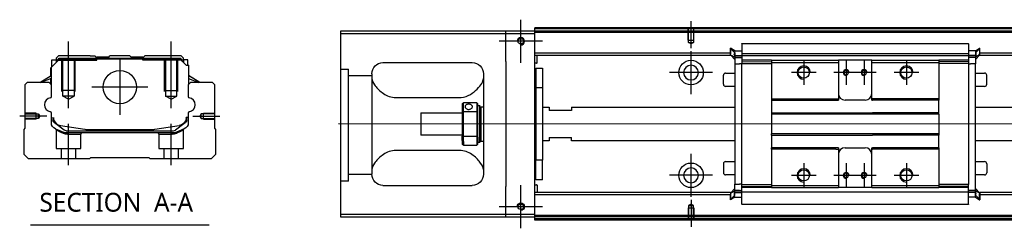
# Model space of a CAD drawing. Header units: millimetres. Extents: x -1108 to 3135, y -1596 to 860.
# Tile 34 of 40: x 647 to 1088, y -451 to -358. Entities that reach past the tile are written whole.
import ezdxf
from ezdxf.lldxf.tags import DXFTag

# ---------------------------------------------------------------- set-up
doc = ezdxf.new("R2010")
doc.units = ezdxf.units.MM
doc.layers.get('0').update_dxf_attribs({"linetype": 'CONTINUOUS'})
doc.styles.add('CHN', font='Microsoft JhengHei.ttf')
tags = doc.linetypes.add('DASHED', pattern=[25.72, 12.86, -12.86]).pattern_tags.tags
tags[6:7] = [DXFTag(74, 4), DXFTag(75, 0), DXFTag(340, '0'), DXFTag(46, 0.0), DXFTag(50, 0.0), DXFTag(44, 0.0), DXFTag(45, 0.0)]
tags[4:5] = [DXFTag(74, 4), DXFTag(75, 0), DXFTag(340, '0'), DXFTag(46, 0.0), DXFTag(50, 0.0), DXFTag(44, 0.0), DXFTag(45, 0.0)]

msp = doc.modelspace()

# ---------------------------------------------------------------- linework, layer by layer
at = {"ltscale": 0.2}
for p, q in [((871.69, -377.39), (871.69, -358.09)), ((947.94, -370.89), (947.94, -358.74)), ((669.05, -397.64), (669.05, -367.81)), ((715.05, -397.64), (715.05, -367.81)), ((881.34, -367.74), (862.04, -367.74)), ((947.94, -391.39), (947.94, -372.09)), ((692.05, -375.75), (692.05, -400.7)), ((998.44, -376.24), (998.44, -387.24)), ((1017.44, -376.24), (1017.44, -387.24)), ((1025.44, -376.24), (1025.44, -387.24)), ((1044.44, -376.24), (1044.44, -387.24)), ((957.59, -381.74), (938.29, -381.74)), ((1003.94, -381.74), (992.94, -381.74)), ((1022.94, -381.74), (1011.94, -381.74)), ((1030.94, -381.74), (1019.94, -381.74)), ((1049.94, -381.74), (1038.94, -381.74)), ((704.52, -388.23), (679.57, -388.23)), ((659.33, -401.23), (647.18, -401.23)), ((724.77, -401.23), (736.91, -401.23)), ((669.1, -423.23), (669.1, -404.73)), ((715, -423.23), (715, -404.73)), ((947.94, -437.34), (947.94, -418.04)), ((998.44, -422.24), (998.44, -433.24)), ((1017.44, -422.24), (1017.44, -433.24)), ((1025.44, -422.24), (1025.44, -433.24)), ((1044.44, -422.24), (1044.44, -433.24)), ((957.59, -427.69), (938.29, -427.69)), ((1003.94, -427.74), (992.94, -427.74)), ((1022.94, -427.74), (1011.94, -427.74)), ((1030.94, -427.74), (1019.94, -427.74)), ((1049.94, -427.74), (1038.94, -427.74)), ((871.69, -451.39), (871.69, -432.09)), ((947.94, -438.6), (947.94, -450.74)), ((881.34, -441.74), (862.04, -441.74))]:
    msp.add_line(p, q, dxfattribs=at)
at = {"linetype": 'Continuous'}
for p, q in [((864.94, -363.24), (790.94, -363.24)), ((790.94, -363.24), (790.94, -445.24)), ((790.94, -364.24), (864.94, -364.24)), ((864.94, -364.24), (864.94, -363.24)), ((877.94, -363.24), (864.94, -363.24)), ((864.94, -364.24), (877.94, -364.24)), ((864.94, -376.74), (864.94, -364.24)), ((877.94, -362.24), (877.94, -361.74)), ((1148.82, -362.24), (877.94, -362.24)), ((877.94, -363.24), (877.94, -362.24)), ((877.94, -364.24), (877.94, -363.24)), ((1148.58, -363.24), (877.94, -363.24)), ((877.94, -445.24), (877.94, -364.24)), ((970.69, -368.78), (1072.19, -368.78)), ((970.69, -368.83), (970.69, -374.14)), ((1072.19, -368.83), (1072.19, -374.14)), ((664.57, -374.23), (663.57, -375.23)), ((678.75, -374.23), (664.57, -374.23)), ((678.75, -374.23), (680.85, -374.23)), ((680.85, -374.23), (681.4, -374.78)), ((681.4, -374.78), (681.75, -374.78)), ((687.05, -374.78), (681.75, -374.78)), ((681.75, -375.28), (681.75, -374.78)), ((687.05, -374.78), (687.6, -374.23)), ((696.5, -374.23), (687.6, -374.23)), ((697.05, -374.78), (696.5, -374.23)), ((702.35, -374.78), (697.05, -374.78)), ((702.35, -374.78), (702.7, -374.78)), ((702.35, -375.28), (702.35, -374.78)), ((702.7, -374.78), (703.25, -374.23)), ((702.7, -374.78), (703.25, -374.23)), ((705.35, -374.23), (703.25, -374.23)), ((703.25, -374.23), (703.25, -374.23)), ((719.53, -374.23), (705.35, -374.23)), ((720.53, -375.23), (719.53, -374.23)), ((965.59, -373.06), (877.94, -373.06)), ((965.59, -374.06), (877.94, -374.06)), ((878.94, -377.39), (878.94, -374.06)), ((965.69, -370.87), (965.59, -370.87)), ((965.59, -373.41), (965.59, -370.87)), ((965.59, -370.97), (967.49, -372.95)), ((965.59, -373.76), (965.59, -373.41)), ((965.59, -373.76), (965.69, -373.76)), ((965.59, -373.86), (965.59, -373.76)), ((967.49, -375.84), (965.59, -373.86)), ((967.49, -372.02), (965.69, -370.87)), ((965.69, -370.87), (965.69, -373.41)), ((965.69, -373.76), (965.69, -373.41)), ((965.69, -373.76), (967.49, -374.91)), ((967.37, -374.06), (970.68, -374.06)), ((967.49, -372.02), (970.69, -372.02)), ((967.49, -374.01), (967.49, -375.06)), ((967.49, -374.91), (970.69, -374.91)), ((970.69, -373.21), (1072.19, -373.21)), ((970.69, -374.26), (970.69, -374.14)), ((970.69, -374.26), (970.69, -376.26)), ((1072.19, -374.26), (970.69, -374.26)), ((1075.39, -372.02), (1072.19, -372.02)), ((1072.2, -373.06), (1072.19, -373.06)), ((1072.19, -374.26), (1072.19, -374.14)), ((1072.19, -374.26), (1072.19, -374.14)), ((1072.19, -374.26), (1072.19, -376.26)), ((1075.39, -374.91), (1072.19, -374.91)), ((1075.51, -374.06), (1072.2, -374.06)), ((1075.39, -372.02), (1077.19, -370.87)), ((1077.29, -370.97), (1075.39, -372.95)), ((1077.19, -373.76), (1075.39, -374.91)), ((1075.39, -375.84), (1077.29, -373.86)), ((1075.39, -374.01), (1075.39, -375.06)), ((1077.19, -370.87), (1077.29, -370.87)), ((1077.19, -370.87), (1077.19, -373.41)), ((1077.19, -373.76), (1077.19, -373.41)), ((1077.29, -373.76), (1077.19, -373.76)), ((1077.29, -373.41), (1077.29, -370.87)), ((1196.21, -373.06), (1077.29, -373.06)), ((1077.29, -373.76), (1077.29, -373.41)), ((1077.29, -373.86), (1077.29, -373.76)), ((1195.97, -374.06), (1077.29, -374.06)), ((661.17, -379.68), (665.07, -375.78)), ((661.57, -376.08), (663.57, -376.08)), ((661.57, -379.28), (661.57, -376.08)), ((663.57, -375.23), (663.57, -376.08)), ((663.57, -376.08), (663.57, -377.28)), ((664.07, -376.23), (663.57, -376.23)), ((664.07, -376.14), (664.93, -375.28)), ((664.07, -376.78), (664.07, -376.14)), ((664.3, -376.24), (664.07, -376.14)), ((664.3, -376.24), (665.03, -375.51)), ((664.3, -376.54), (664.3, -376.24)), ((664.93, -375.28), (719.17, -375.28)), ((665.03, -375.51), (664.93, -375.28)), ((665.03, -375.51), (719.07, -375.51)), ((719.03, -375.78), (665.07, -375.78)), ((721.73, -378.48), (719.03, -375.78)), ((719.07, -375.51), (719.17, -375.28)), ((719.8, -376.24), (719.07, -375.51)), ((720.03, -376.14), (719.17, -375.28)), ((719.8, -376.24), (720.03, -376.14)), ((719.8, -376.54), (719.8, -376.24)), ((720.03, -376.78), (720.03, -376.14)), ((720.53, -376.23), (720.03, -376.23)), ((720.53, -376.08), (720.53, -375.23)), ((722.53, -376.08), (720.53, -376.08)), ((720.53, -376.08), (720.53, -377.28)), ((721.73, -378.48), (722.88, -378.48)), ((722.53, -378.48), (722.53, -376.08)), ((722.53, -376.08), (722.53, -376.08)), ((722.88, -378.48), (722.88, -385.73)), ((722.88, -378.48), (722.93, -378.48)), ((722.93, -383.12), (722.93, -378.48)), ((722.93, -378.48), (723.03, -378.48)), ((723.03, -383.19), (723.03, -378.48)), ((809.94, -377.24), (849.94, -377.24)), ((864.94, -376.74), (864.94, -432.74)), ((878.74, -377.59), (877.94, -377.59)), ((967.49, -375.06), (967.49, -377.76)), ((967.49, -377.76), (969.69, -377.76)), ((967.49, -377.76), (967.49, -431.72)), ((970.69, -377.76), (969.69, -377.76)), ((983.94, -376.26), (970.69, -376.26)), ((970.69, -376.26), (970.69, -376.99)), ((970.69, -376.99), (983.94, -376.76)), ((970.69, -376.99), (970.69, -377.72)), ((970.69, -377.72), (983.94, -377.63)), ((970.69, -431.76), (970.69, -377.72)), ((983.94, -376.26), (983.94, -377.26)), ((983.94, -377.26), (983.94, -393.54)), ((1013.69, -376.26), (1013.94, -376.26)), ((1013.69, -377.26), (1013.94, -377.26)), ((1013.94, -376.26), (1013.94, -377.26)), ((1028.94, -376.26), (1013.94, -376.26)), ((1013.94, -377.26), (1013.94, -393.54)), ((1028.94, -376.26), (1058.94, -376.26)), ((1028.94, -377.26), (1028.94, -376.26)), ((1028.94, -377.26), (1058.94, -377.26)), ((1028.94, -393.54), (1028.94, -377.26)), ((1058.94, -376.26), (1058.94, -377.26)), ((1072.19, -376.26), (1058.94, -376.26)), ((1072.19, -376.99), (1058.94, -376.76)), ((1058.94, -377.26), (1058.94, -393.54)), ((1072.19, -377.72), (1058.94, -377.63)), ((1072.19, -376.26), (1072.19, -376.99)), ((1072.19, -376.99), (1072.19, -377.72)), ((1072.19, -377.72), (1072.19, -431.76)), ((1072.19, -377.76), (1073.19, -377.76)), ((1075.39, -377.76), (1073.19, -377.76)), ((1075.39, -375.06), (1075.39, -377.76)), ((1075.39, -434.57), (1075.39, -377.76)), ((656.16, -386.23), (661.22, -383.09)), ((661.07, -383.19), (661.07, -379.78)), ((661.17, -383.12), (661.17, -379.68)), ((661.22, -379.63), (661.22, -385.73)), ((727.94, -386.23), (722.88, -383.09)), ((727.94, -386.23), (723.03, -383.18)), ((804.94, -382.24), (804.94, -427.24)), ((854.94, -382.24), (854.94, -427.24)), ((878.44, -379.74), (881.44, -379.74)), ((878.44, -379.74), (878.44, -388.49)), ((881.44, -379.74), (881.44, -388.49)), ((962.44, -386.97), (962.44, -382.97)), ((962.44, -382.97), (962.44, -382.97)), ((963.44, -381.97), (967.49, -381.97)), ((1075.39, -381.97), (1079.44, -381.97)), ((1080.44, -386.97), (1080.44, -382.97)), ((650.55, -386.23), (649.55, -387.23)), ((649.55, -387.23), (649.55, -406.68)), ((660.37, -386.23), (650.55, -386.23)), ((661.22, -384.43), (656.71, -386.23)), ((661.37, -387.23), (660.37, -386.23)), ((661.07, -386.93), (661.07, -384.49)), ((661.17, -387.03), (661.17, -384.45)), ((661.37, -392.54), (661.37, -387.23)), ((723.73, -386.23), (722.73, -387.23)), ((722.73, -387.23), (722.73, -392.54)), ((722.88, -384.43), (727.39, -386.23)), ((722.93, -387.03), (722.93, -384.45)), ((723.03, -386.92), (723.03, -384.49)), ((733.55, -386.23), (723.73, -386.23)), ((734.55, -387.23), (733.55, -386.23)), ((734.55, -406.68), (734.55, -387.23)), ((967.49, -387.97), (963.44, -387.97)), ((1079.44, -387.97), (1075.39, -387.97)), ((877.94, -390.34), (878.44, -390.34)), ((881.44, -388.49), (878.44, -388.49)), ((878.44, -388.49), (878.44, -420.99)), ((881.44, -388.49), (881.44, -420.99)), ((814.94, -392.84), (844.94, -392.84)), ((845.44, -395.74), (845.44, -399.33)), ((851.94, -395.24), (845.94, -395.24)), ((845.94, -399.2), (845.94, -395.24)), ((851.94, -395.24), (851.94, -399.2)), ((852.44, -399.33), (852.44, -395.74)), ((852.44, -396.49), (853.14, -396.49)), ((853.14, -396.49), (853.44, -396.79)), ((853.14, -396.49), (853.14, -410.58)), ((853.44, -410.36), (853.44, -396.79)), ((878.44, -393.34), (877.94, -393.34)), ((983.94, -393.54), (1012.83, -393.54)), ((983.94, -393.54), (983.94, -394.09)), ((983.94, -394.09), (1013.94, -394.09)), ((983.94, -394.09), (983.94, -399.74)), ((1013.94, -393.54), (1013.94, -394.09)), ((1025.94, -394.09), (1016.94, -394.09)), ((1028.94, -394.09), (1028.94, -393.54)), ((1028.94, -394.09), (1029.19, -394.09)), ((1045.19, -394.09), (1029.19, -394.09)), ((1058.94, -394.09), (1045.19, -394.09)), ((1058.94, -393.54), (1058.94, -394.09)), ((1058.94, -399.74), (1058.94, -394.09)), ((661.37, -404.16), (661.37, -399.77)), ((722.73, -399.77), (722.73, -404.16)), ((826.94, -399.74), (845.44, -399.74)), ((826.94, -399.74), (826.94, -409.74)), ((845.44, -399.33), (845.44, -410.15)), ((845.94, -410.29), (845.94, -399.2)), ((845.94, -399.2), (851.94, -399.2)), ((851.94, -399.2), (851.94, -410.29)), ((852.44, -410.15), (852.44, -399.33)), ((853.44, -397.59), (853.94, -397.09)), ((853.94, -397.09), (854.94, -397.09)), ((853.94, -412.39), (853.94, -397.09)), ((881.44, -397.24), (884.44, -397.24)), ((884.44, -397.24), (884.44, -398.74)), ((894.44, -398.74), (884.44, -398.74)), ((894.44, -397.24), (967.49, -397.24)), ((894.44, -397.24), (894.44, -398.74)), ((983.94, -399.74), (1029.19, -399.74)), ((983.94, -399.74), (983.94, -400.29)), ((1058.94, -400.29), (983.94, -400.29)), ((983.94, -400.29), (983.94, -409.19)), ((1045.19, -399.74), (1029.19, -399.74)), ((1058.94, -399.74), (1045.19, -399.74)), ((1058.94, -400.29), (1058.94, -399.74)), ((1058.94, -400.29), (1058.94, -409.19)), ((1075.39, -397.24), (1190.39, -397.24)), ((662.07, -401.88), (662.07, -402.96)), ((662.37, -401.88), (662.37, -402.92)), ((662.76, -404.23), (662.69, -404.17)), ((667.17, -407.44), (662.76, -404.23)), ((665.44, -405.36), (676.35, -407.09)), ((707.75, -407.09), (718.66, -405.36)), ((721.34, -404.23), (716.92, -407.44)), ((721.41, -404.17), (721.34, -404.23)), ((722.73, -401.88), (721.73, -401.88)), ((721.73, -401.88), (721.73, -402.92)), ((722.03, -402.96), (722.03, -401.88)), ((649.55, -406.68), (649.05, -407.18)), ((649.05, -407.18), (649.05, -418.23)), ((668.06, -407.73), (716.04, -407.73)), ((715.54, -408.73), (668.56, -408.73)), ((678, -407.23), (706.1, -407.23)), ((720.87, -406.93), (717.45, -408.35)), ((735.05, -407.18), (734.55, -406.68)), ((735.05, -418.23), (735.05, -407.18)), ((845.44, -409.74), (826.94, -409.74)), ((845.44, -412.17), (845.44, -410.15)), ((852.44, -413.74), (852.44, -410.15)), ((1058.94, -409.19), (983.94, -409.19)), ((983.94, -409.74), (983.94, -409.19)), ((983.94, -409.74), (1029.19, -409.74)), ((983.94, -409.74), (983.94, -415.39)), ((1045.19, -409.74), (1029.19, -409.74)), ((1058.94, -409.74), (1045.19, -409.74)), ((1058.94, -409.19), (1058.94, -409.74)), ((1058.94, -415.39), (1058.94, -409.74)), ((845.44, -412.17), (845.44, -413.74)), ((851.94, -410.29), (845.94, -410.29)), ((845.94, -412.52), (845.94, -410.29)), ((845.94, -412.52), (845.94, -414.24)), ((845.94, -414.24), (851.94, -414.24)), ((851.94, -410.29), (851.94, -412.52)), ((851.94, -412.52), (851.94, -414.24)), ((853.14, -412.99), (852.44, -412.99)), ((853.14, -412.99), (853.14, -410.58)), ((853.44, -412.69), (853.14, -412.99)), ((853.44, -410.36), (853.44, -412.69)), ((853.44, -411.89), (853.94, -412.39)), ((853.94, -412.39), (854.94, -412.39)), ((884.44, -412.24), (881.44, -412.24)), ((884.44, -410.74), (894.44, -410.74)), ((884.44, -410.74), (884.44, -412.24)), ((894.44, -412.24), (894.44, -410.74)), ((967.49, -412.24), (894.44, -412.24)), ((1186.77, -412.24), (1075.39, -412.24)), ((649.05, -418.23), (651.05, -420.23)), ((733.05, -420.23), (735.05, -418.23)), ((844.94, -416.65), (814.94, -416.65)), ((877.94, -416.15), (878.44, -416.15)), ((1013.94, -415.39), (983.94, -415.39)), ((983.94, -415.94), (983.94, -415.39)), ((1012.83, -415.94), (983.94, -415.94)), ((983.94, -415.94), (983.94, -432.22)), ((1013.94, -415.39), (1013.94, -415.94)), ((1013.94, -415.94), (1013.94, -432.22)), ((1016.94, -415.39), (1025.94, -415.39)), ((1028.94, -415.94), (1028.94, -415.39)), ((1028.94, -432.22), (1028.94, -415.94)), ((1045.19, -415.39), (1029.19, -415.39)), ((1058.94, -415.39), (1045.19, -415.39)), ((1058.94, -415.39), (1058.94, -415.94)), ((1058.94, -415.94), (1058.94, -432.22)), ((651.05, -420.23), (678.55, -420.23)), ((678.55, -420.23), (679.05, -419.73)), ((679.05, -419.73), (705.05, -419.73)), ((705.05, -419.73), (705.55, -420.23)), ((705.55, -420.23), (733.05, -420.23)), ((878.44, -419.15), (877.94, -419.15)), ((881.44, -420.99), (878.44, -420.99)), ((878.44, -429.74), (878.44, -420.99)), ((881.44, -429.74), (881.44, -420.99)), ((962.44, -422.52), (962.44, -426.52)), ((963.44, -421.52), (967.49, -421.52)), ((1075.39, -421.52), (1079.44, -421.52)), ((1080.44, -422.52), (1080.44, -426.52)), ((967.49, -427.52), (963.44, -427.52)), ((1079.44, -427.52), (1075.39, -427.52)), ((1080.44, -426.52), (1080.44, -426.52)), ((809.94, -432.24), (849.94, -432.24)), ((877.94, -431.9), (878.74, -431.9)), ((881.44, -429.74), (878.44, -429.74)), ((878.94, -432.1), (878.94, -435.42)), ((967.49, -434.42), (967.49, -431.72)), ((967.49, -431.72), (969.69, -431.72)), ((970.69, -431.72), (969.69, -431.72)), ((970.69, -432.49), (970.69, -431.76)), ((970.69, -431.76), (983.94, -431.86)), ((983.94, -432.22), (983.94, -433.22)), ((1013.69, -432.22), (1013.94, -432.22)), ((1013.94, -432.22), (1013.94, -433.22)), ((1028.94, -432.22), (1058.94, -432.22)), ((1028.94, -433.22), (1028.94, -432.22)), ((1072.19, -431.76), (1058.94, -431.86)), ((1058.94, -432.22), (1058.94, -433.22)), ((1072.19, -433.22), (1072.19, -431.72)), ((864.94, -445.24), (864.94, -432.74)), ((965.59, -435.42), (877.94, -435.42)), ((965.59, -436.42), (877.94, -436.42)), ((967.49, -433.64), (965.59, -435.62)), ((965.59, -435.62), (965.59, -435.72)), ((965.59, -435.72), (965.59, -436.08)), ((965.59, -435.72), (965.69, -435.72)), ((965.59, -436.08), (965.59, -438.62)), ((965.59, -438.52), (967.49, -436.54)), ((965.69, -435.72), (967.49, -434.57)), ((965.69, -435.72), (965.69, -436.08)), ((965.69, -438.62), (965.69, -436.08)), ((967.37, -435.42), (970.68, -435.42)), ((967.49, -435.48), (967.49, -434.42)), ((967.49, -434.57), (970.69, -434.57)), ((970.69, -432.49), (983.94, -432.72)), ((970.69, -433.22), (970.69, -432.49)), ((970.69, -435.22), (970.69, -433.22)), ((983.9, -433.22), (970.69, -433.22)), ((1072.19, -435.22), (970.69, -435.22)), ((970.69, -440.65), (970.69, -435.22)), ((970.69, -435.22), (970.69, -435.35)), ((1013.69, -433.22), (1013.94, -433.22)), ((1028.94, -433.22), (1013.94, -433.22)), ((1028.94, -433.22), (1058.94, -433.22)), ((1072.19, -432.49), (1058.94, -432.72)), ((1072.19, -433.22), (1058.94, -433.22)), ((1072.19, -435.22), (1072.19, -433.22)), ((1075.39, -434.57), (1072.19, -434.57)), ((1072.19, -435.22), (1072.19, -435.35)), ((1072.19, -435.22), (1072.19, -435.35)), ((1072.19, -440.65), (1072.19, -435.35)), ((1075.51, -435.42), (1072.2, -435.42)), ((1075.39, -433.64), (1077.29, -435.62)), ((1075.39, -435.48), (1075.39, -434.42)), ((1077.19, -435.72), (1075.39, -434.57)), ((1077.29, -438.52), (1075.39, -436.54)), ((1077.19, -435.72), (1077.19, -436.08)), ((1077.29, -435.72), (1077.19, -435.72)), ((1077.19, -438.62), (1077.19, -436.08)), ((1181.19, -435.42), (1077.29, -435.42)), ((1077.29, -435.62), (1077.29, -435.72)), ((1077.29, -435.72), (1077.29, -436.08)), ((1077.29, -436.08), (1077.29, -438.62)), ((1180.94, -436.42), (1077.29, -436.42)), ((965.69, -438.62), (965.59, -438.62)), ((967.49, -437.47), (965.69, -438.62)), ((967.49, -437.47), (970.69, -437.47)), ((1072.19, -440.7), (970.69, -440.7)), ((1075.39, -437.47), (1072.19, -437.47)), ((1075.39, -437.47), (1077.19, -438.62)), ((1077.19, -438.62), (1077.29, -438.62)), ((790.94, -445.24), (790.94, -446.24)), ((864.94, -445.24), (790.94, -445.24)), ((864.94, -446.24), (864.94, -445.24)), ((877.94, -445.24), (864.94, -445.24)), ((877.94, -446.24), (877.94, -445.24)), ((790.94, -446.24), (864.94, -446.24)), ((864.94, -446.24), (877.94, -446.24)), ((1128.58, -446.24), (877.94, -446.24)), ((877.94, -447.24), (877.94, -446.24)), ((1128.34, -447.24), (877.94, -447.24)), ((877.94, -447.74), (877.94, -447.24))]:
    msp.add_line(p, q, dxfattribs=at)
at = {"linetype": 'DASHED'}
for p, q in [((1417.94, -363.74), (877.94, -363.74)), ((970.69, -368.83), (970.69, -368.78)), ((1072.19, -368.83), (1072.19, -368.78)), ((681.4, -376.23), (681.4, -374.78)), ((702.7, -376.23), (702.7, -374.78)), ((664.07, -376.23), (681.75, -376.23)), ((681.75, -376.23), (681.75, -375.28)), ((702.35, -376.23), (702.35, -375.28)), ((720.03, -376.23), (702.35, -376.23)), ((720.53, -376.23), (720.53, -376.08)), ((722.53, -378.23), (722.53, -378.23)), ((969.69, -375.06), (967.49, -375.06)), ((970.69, -375.06), (970.19, -375.06)), ((970.69, -375.56), (970.69, -375.56)), ((1072.19, -375.56), (1072.19, -375.56)), ((723.09, -383.23), (723.09, -383.23)), ((983.91, -384.94), (983.94, -384.94)), ((663.55, -407.4), (663.55, -415.73)), ((668.6, -409.23), (674.55, -409.23)), ((674.55, -409.23), (675.05, -408.73)), ((674.55, -415.73), (674.55, -409.23)), ((709, -408.73), (709.5, -409.23)), ((709.5, -409.23), (709.5, -415.73)), ((709.5, -409.23), (715.49, -409.23)), ((720.5, -415.73), (720.5, -407.42)), ((663.55, -415.73), (669.05, -415.73)), ((665.75, -415.73), (665.75, -420.23)), ((669.05, -415.73), (674.55, -415.73)), ((672.35, -420.23), (672.35, -415.73)), ((709.5, -415.73), (720.5, -415.73)), ((711.7, -415.73), (711.7, -420.23)), ((718.3, -420.23), (718.3, -415.73)), ((794.44, -430.26), (790.94, -430.26)), ((969.69, -434.42), (967.49, -434.42)), ((970.69, -434.42), (970.19, -434.42)), ((970.69, -433.92), (970.69, -433.92)), ((1072.19, -433.92), (1072.19, -433.92)), ((1072.19, -434.42), (1072.69, -434.42)), ((970.69, -440.65), (970.69, -440.7)), ((1072.19, -440.65), (1072.19, -440.7)), ((1128.7, -445.74), (877.94, -445.74))]:
    msp.add_line(p, q, dxfattribs=at)
at = {"linetype": 'DASHED', "ltscale": 0.1}
for p, q in [((946.64, -367.24), (946.64, -362.24)), ((946.86, -368.24), (946.86, -362.24)), ((949.01, -362.24), (949.01, -368.24)), ((949.24, -367.24), (949.24, -362.24)), ((946.64, -367.24), (949.24, -367.24)), ((947.94, -368.88), (946.86, -368.24)), ((946.86, -368.24), (949.01, -368.24)), ((949.01, -368.24), (947.94, -368.88)), ((666.05, -390.23), (666.05, -376.23)), ((666.55, -392.23), (666.55, -376.23)), ((671.55, -376.23), (671.55, -392.23)), ((672.05, -390.23), (672.05, -376.23)), ((712.05, -390.23), (712.05, -376.23)), ((712.55, -376.23), (712.55, -392.23)), ((717.55, -392.23), (717.55, -376.23)), ((718.05, -390.23), (718.05, -376.23)), ((672.05, -389.78), (666.05, -389.78)), ((671.55, -392.23), (666.55, -392.23)), ((669.05, -393.67), (666.55, -392.23)), ((669.05, -393.67), (671.55, -392.23)), ((712.05, -389.78), (718.05, -389.78)), ((712.55, -392.23), (717.55, -392.23)), ((715.05, -393.67), (712.55, -392.23)), ((715.05, -393.67), (717.55, -392.23)), ((654.55, -399.93), (649.55, -399.93)), ((649.55, -400.15), (655.55, -400.15)), ((654.55, -402.53), (654.55, -399.93)), ((655.55, -400.15), (656.19, -401.23)), ((655.55, -402.3), (655.55, -400.15)), ((656.19, -401.23), (655.55, -402.3)), ((728.55, -400.15), (727.91, -401.23)), ((727.91, -401.23), (728.55, -402.3)), ((734.55, -400.15), (728.55, -400.15)), ((728.55, -402.3), (728.55, -400.15)), ((729.55, -402.53), (729.55, -399.93)), ((729.55, -399.93), (734.55, -399.93)), ((655.55, -402.3), (649.55, -402.3)), ((654.55, -402.53), (649.55, -402.53)), ((728.55, -402.3), (734.55, -402.3)), ((729.55, -402.53), (734.55, -402.53)), ((947.94, -440.6), (946.86, -441.25)), ((949.01, -441.25), (947.94, -440.6)), ((946.64, -442.24), (949.24, -442.24)), ((946.64, -442.24), (946.64, -447.24)), ((946.86, -441.25), (946.86, -447.24)), ((946.86, -441.25), (949.01, -441.25)), ((949.01, -447.24), (949.01, -441.25)), ((949.24, -442.24), (949.24, -447.24))]:
    msp.add_line(p, q, dxfattribs=at)
at = {"linetype": 'DASHED', "ltscale": 0.3}
for p, q in [((790.94, -380.26), (794.44, -380.26)), ((794.44, -430.26), (794.44, -380.26)), ((804.94, -383.26), (794.44, -383.26)), ((804.94, -427.26), (794.44, -427.26))]:
    msp.add_line(p, q, dxfattribs=at)
for p, q in [((1431.94, -404.79), (789.94, -404.74)), ((652.04, -449.86), (732.08, -449.86))]:
    msp.add_line(p, q)
for centre in [(871.69, -367.74), (871.69, -441.74)]:
    msp.add_circle(centre, 1.25)
at = {"linetype": 'Continuous'}
for centre, radius in [((947.94, -381.74), 5.5), ((998.44, -381.74), 2.5), ((1044.44, -381.74), 2.5), ((692.05, -388.23), 7.47), ((947.94, -427.69), 5.5), ((998.44, -427.74), 2.5), ((1044.44, -427.74), 2.5)]:
    msp.add_circle(centre, radius, dxfattribs=at)
at = {"linetype": 'Continuous', "extrusion": (0, 0, -1)}
for centre, radius in [((-947.94, -381.74), 3.3), ((-1017.44, -381.74), 1.05), ((-1025.44, -381.74), 1.05), ((-1017.44, -427.74), 1.05), ((-1025.44, -427.74), 1.05)]:
    msp.add_circle(centre, radius, dxfattribs=at)
at = {"linetype": 'Continuous', "extrusion": (-1e-16, 0, -1)}
msp.add_circle((-947.94, -427.69), 3.3, dxfattribs=at)
at = {"linetype": 'Continuous'}
for centre, radius, start, end in [((871.69, -367.74), 1.65, 270, 180), ((878.74, -377.39), 0.2, 270, 0), ((963.44, -382.97), 1, 90, 180), ((1079.44, -382.97), 1, 0, 90), ((963.44, -386.97), 1, 180, 270), ((1079.44, -386.97), 1, 270, 0), ((660.87, -392.54), 0.5, 285.1919, 0), ((723.23, -392.54), 0.5, 180, 254.8081), ((1016.94, -391.09), 3, 180, 270), ((1025.94, -391.09), 3, 270, 360), ((660.87, -399.77), 0.5, 0, 74.8081), ((723.23, -399.77), 0.5, 105.1919, 180), ((666.07, -401.41), 4, 202.3316, 260.9414), ((718.03, -401.41), 4, 337.6678, 353.1681), ((718.03, -401.41), 3.77, 349.0413, 352.7469), ((678, -396.73), 10.5, 260.9414, 270), ((706.1, -396.73), 10.5, 270, 279.0586), ((716.04, -406.23), 1.5, 270, 306.0274), ((1016.94, -418.39), 3, 90, 180), ((1025.94, -418.39), 3, 0, 90), ((963.44, -422.52), 1, 90, 180), ((1079.44, -422.52), 1, 0, 90), ((963.44, -426.52), 1, 180, 270), ((1079.44, -426.52), 1, 270, 0), ((878.74, -432.1), 0.2, 0, 90)]:
    msp.add_arc(centre, radius, start, end, dxfattribs=at)
at = {"linetype": 'Continuous', "extrusion": (-1e-16, 0, -1)}
for centre, radius, start, end in [((-809.94, -382.24), 5, 0, 90), ((-849.94, -382.24), 5, 90, 180), ((-809.94, -427.24), 5, 270, 0), ((-849.94, -427.24), 5, 180, 270), ((-871.69, -441.74), 1.65, 0, 270)]:
    msp.add_arc(centre, radius, start, end, dxfattribs=at)
for centre, radius, start, end in [((998.44, -381.74), 3, 0, 270), ((1044.44, -381.74), 3, 0, 270), ((1017.44, -381.74), 1.3, 0, 270), ((1025.44, -381.74), 1.3, 0, 270), ((661.49, -396.16), 3.17, 98.9371, 261.0629), ((722.61, -396.16), 3.17, 278.9371, 81.0629), ((998.44, -427.74), 3, 0, 270), ((1017.44, -427.74), 1.3, 0, 270), ((1025.44, -427.74), 1.3, 0, 270), ((1044.44, -427.74), 3, 0, 270)]:
    msp.add_arc(centre, radius, start, end)
at = {"linetype": 'Continuous', "extrusion": (0, 0, -1)}
for centre, radius, start, end in [((-664.37, -404.16), 3, 292.4327, 0), ((-663.57, -402.96), 1.5, 306.0274, 0), ((-666.07, -401.41), 4, 337.6678, 353.1681), ((-666.07, -401.41), 3.77, 349.0413, 352.7469), ((-718.03, -401.41), 4, 202.3316, 260.9414), ((-719.73, -404.16), 3, 180, 247.5673), ((-720.53, -402.96), 1.5, 180, 233.9726), ((-668.56, -403.73), 5, 270, 292.4327), ((-668.06, -406.23), 1.5, 270, 306.0274), ((-715.54, -403.73), 5, 247.5673, 270)]:
    msp.add_arc(centre, radius, start, end, dxfattribs=at)
at = {"linetype": 'Continuous'}
for points, degree in [([(1148.94, -361.74), (877.94, -361.74)], 1), ([(967.33, -373.71), (967.35, -373.53), (967.36, -373.36), (967.38, -373.19)], 3), ([(967.33, -373.85), (967.34, -373.92), (967.36, -374), (967.37, -374.07)], 3), ([(1075.55, -373.71), (1075.53, -373.53), (1075.52, -373.36), (1075.5, -373.19)], 3), ([(1075.55, -373.85), (1075.53, -373.92), (1075.52, -374), (1075.51, -374.07)], 3), ([(967.49, -375.06), (968.49, -375.06)], 1), ([(968.49, -375.06), (970.69, -375.06)], 1), ([(983.94, -376.26), (1013.69, -376.26)], 1), ([(983.94, -377.26), (1013.69, -377.26)], 1), ([(1075.39, -375.06), (1072.19, -375.06)], 1), ([(661.22, -385.73), (661.22, -386.33)], 1), ([(661.22, -386.33), (661.22, -387.08)], 1), ([(722.88, -385.73), (722.88, -386.33)], 1), ([(722.88, -386.33), (722.88, -387.08)], 1), ([(804.94, -384.45), (804.94, -385.2), (805.41, -386.18), (806.18, -387.24)], 3), ([(845.44, -395.74), (845.61, -395.58), (845.77, -395.41), (845.94, -395.24)], 3), ([(851.94, -395.24), (852.11, -395.41), (852.27, -395.58), (852.44, -395.74)], 3), ([(1012.83, -393.54), (1013.83, -393.54)], 1), ([(1013.94, -393.54), (1013.83, -393.54)], 1), ([(1028.94, -393.54), (1029.19, -393.54)], 1), ([(1045.19, -393.54), (1029.19, -393.54)], 1), ([(1058.94, -393.54), (1045.19, -393.54)], 1), ([(845.94, -399.2), (845.77, -399.24), (845.61, -399.29), (845.44, -399.33)], 3), ([(851.94, -399.2), (852.11, -399.24), (852.27, -399.29), (852.44, -399.33)], 3), ([(845.94, -410.29), (845.77, -410.24), (845.61, -410.2), (845.44, -410.15)], 3), ([(851.94, -410.29), (852.11, -410.24), (852.27, -410.2), (852.44, -410.15)], 3), ([(845.94, -414.24), (845.77, -414.08), (845.61, -413.91), (845.44, -413.74)], 3), ([(852.44, -413.74), (852.27, -413.91), (852.11, -414.08), (851.94, -414.24)], 3), ([(1012.83, -415.94), (1013.83, -415.94)], 1), ([(1013.94, -415.94), (1013.83, -415.94)], 1), ([(1028.94, -415.39), (1029.19, -415.39)], 1), ([(1028.94, -415.94), (1029.19, -415.94)], 1), ([(1045.19, -415.94), (1029.19, -415.94)], 1), ([(1058.94, -415.94), (1045.19, -415.94)], 1), ([(806.18, -422.24), (805.41, -423.31), (804.94, -424.28), (804.94, -425.03)], 3), ([(854.94, -425.03), (854.94, -424.28), (854.47, -423.32), (853.69, -422.24)], 3), ([(983.94, -432.22), (997.69, -432.22)], 1), ([(997.69, -432.22), (998.69, -432.22)], 1), ([(998.69, -432.22), (1013.69, -432.22)], 1), ([(967.33, -435.64), (967.34, -435.56), (967.36, -435.49), (967.37, -435.41)], 3), ([(967.33, -435.78), (967.35, -435.96), (967.36, -436.13), (967.38, -436.29)], 3), ([(967.49, -434.42), (968.49, -434.42)], 1), ([(968.49, -434.42), (970.69, -434.42)], 1), ([(983.94, -433.22), (997.69, -433.22)], 1), ([(997.69, -433.22), (998.69, -433.22)], 1), ([(998.69, -433.22), (1013.69, -433.22)], 1), ([(1075.39, -434.42), (1072.19, -434.42)], 1), ([(1075.55, -435.64), (1075.53, -435.56), (1075.52, -435.49), (1075.51, -435.41)], 3), ([(1128.22, -447.74), (877.94, -447.74)], 1)]:
    msp.add_open_spline(points, degree=degree, dxfattribs=at)
for points, knots in [([(967.49, -372.02), (967.5, -372.04), (967.5, -372.11), (967.48, -372.33), (967.46, -372.48), (967.41, -372.87), (967.39, -373.1), (967.35, -373.46), (967.34, -373.58), (967.33, -373.71)], [0, 0, 0, 0, 0.287722, 0.287722, 0.57524, 0.57524, 0.866218, 0.866218, 1, 1, 1, 1]), ([(967.33, -373.85), (967.33, -373.82), (967.33, -373.8), (967.33, -373.76), (967.33, -373.73), (967.33, -373.71)], [0, 0, 0, 0, 0.477374, 0.477374, 1, 1, 1, 1]), ([(967.37, -374.07), (967.38, -374.15), (967.39, -374.23), (967.42, -374.43), (967.44, -374.56), (967.47, -374.75), (967.48, -374.82), (967.49, -374.89), (967.49, -374.91), (967.49, -374.91)], [0, 0, 0, 0, 0.160093, 0.160093, 0.46629, 0.46629, 0.769268, 0.769268, 1, 1, 1, 1]), ([(1075.39, -372.02), (1075.38, -372.04), (1075.38, -372.11), (1075.4, -372.33), (1075.42, -372.48), (1075.46, -372.87), (1075.49, -373.1), (1075.53, -373.46), (1075.54, -373.58), (1075.55, -373.71)], [0, 0, 0, 0, 0.287722, 0.287722, 0.57524, 0.57524, 0.866218, 0.866218, 1, 1, 1, 1]), ([(1075.51, -374.07), (1075.5, -374.15), (1075.49, -374.23), (1075.46, -374.43), (1075.44, -374.56), (1075.41, -374.75), (1075.4, -374.82), (1075.39, -374.89), (1075.39, -374.91), (1075.39, -374.91)], [0, 0, 0, 0, 0.160093, 0.160093, 0.46629, 0.46629, 0.769268, 0.769268, 1, 1, 1, 1]), ([(1075.55, -373.85), (1075.55, -373.82), (1075.55, -373.8), (1075.55, -373.76), (1075.55, -373.73), (1075.55, -373.71)], [0, 0, 0, 0, 0.477374, 0.477374, 1, 1, 1, 1]), ([(806.18, -387.24), (807.01, -388.38), (808.14, -389.6), (811.02, -391.81), (812.88, -392.84), (814.94, -392.84)], [0, 0, 0, 0, 0.5, 0.5, 1, 1, 1, 1]), ([(844.94, -392.84), (846.46, -392.84), (847.88, -392.28), (850.28, -390.82), (851.27, -389.96), (853.83, -387.34), (854.94, -385.62), (854.94, -384.45)], [0, 0, 0, 0, 0.25, 0.25, 0.5, 0.5, 1, 1, 1, 1]), ([(849.99, -396.96), (849.99, -396.83), (849.96, -396.71), (849.84, -396.47), (849.75, -396.37), (849.52, -396.18), (849.38, -396.1), (849.07, -395.98), (848.89, -395.94), (848.53, -395.89), (848.34, -395.88), (847.98, -395.9), (847.79, -395.93), (847.46, -396.03), (847.31, -396.1), (847.05, -396.26), (846.94, -396.36), (846.78, -396.58), (846.72, -396.7), (846.69, -396.87), (846.69, -396.92), (846.69, -396.96)], [0, 0, 0, 0, 0.106605, 0.106605, 0.21316, 0.21316, 0.320465, 0.320465, 0.42832, 0.42832, 0.535356, 0.535356, 0.641477, 0.641477, 0.748016, 0.748016, 0.855648, 0.855648, 0.963354, 0.963354, 1, 1, 1, 1]), ([(846.69, -396.96), (846.69, -397.09), (846.72, -397.23), (846.84, -397.49), (846.93, -397.61), (847.16, -397.83), (847.3, -397.93), (847.61, -398.09), (847.79, -398.15), (848.15, -398.22), (848.34, -398.23), (848.7, -398.19), (848.88, -398.15), (849.21, -398.03), (849.37, -397.94), (849.63, -397.74), (849.74, -397.62), (849.9, -397.37), (849.96, -397.23), (849.99, -397.05), (849.99, -397.01), (849.99, -396.96)], [0, 0, 0, 0, 0.106605, 0.106605, 0.21316, 0.21316, 0.320465, 0.320465, 0.42832, 0.42832, 0.535356, 0.535356, 0.641477, 0.641477, 0.748016, 0.748016, 0.855648, 0.855648, 0.963354, 0.963354, 1, 1, 1, 1]), ([(814.94, -416.65), (812.87, -416.65), (811.02, -417.67), (808.15, -419.87), (807.01, -421.11), (806.18, -422.24)], [0, 0, 0, 0, 0.5, 0.5, 1, 1, 1, 1]), ([(853.69, -422.24), (852.87, -421.1), (851.74, -419.88), (848.85, -417.67), (847, -416.65), (844.94, -416.65)], [0, 0, 0, 0, 0.5, 0.5, 1, 1, 1, 1]), ([(967.33, -435.64), (967.33, -435.66), (967.33, -435.68), (967.33, -435.73), (967.33, -435.75), (967.33, -435.78)], [0, 0, 0, 0, 0.477374, 0.477374, 1, 1, 1, 1]), ([(967.49, -437.47), (967.5, -437.45), (967.5, -437.38), (967.48, -437.16), (967.46, -437), (967.42, -436.62), (967.39, -436.39), (967.35, -436.02), (967.34, -435.9), (967.33, -435.78)], [0, 0, 0, 0, 0.287722, 0.287722, 0.57524, 0.57524, 0.866218, 0.866218, 1, 1, 1, 1]), ([(967.37, -435.41), (967.38, -435.33), (967.39, -435.26), (967.42, -435.05), (967.44, -434.93), (967.47, -434.74), (967.48, -434.67), (967.49, -434.59), (967.49, -434.57), (967.49, -434.57)], [0, 0, 0, 0, 0.160093, 0.160093, 0.46629, 0.46629, 0.769268, 0.769268, 1, 1, 1, 1]), ([(1075.39, -437.47), (1075.38, -437.45), (1075.38, -437.38), (1075.4, -437.16), (1075.42, -437), (1075.46, -436.62), (1075.49, -436.39), (1075.53, -436.02), (1075.54, -435.9), (1075.55, -435.78)], [0, 0, 0, 0, 0.287722, 0.287722, 0.57524, 0.57524, 0.866218, 0.866218, 1, 1, 1, 1]), ([(1075.51, -435.41), (1075.5, -435.33), (1075.49, -435.26), (1075.46, -435.05), (1075.44, -434.93), (1075.41, -434.74), (1075.4, -434.67), (1075.39, -434.59), (1075.39, -434.57), (1075.39, -434.57)], [0, 0, 0, 0, 0.160093, 0.160093, 0.46629, 0.46629, 0.769268, 0.769268, 1, 1, 1, 1]), ([(1075.55, -435.64), (1075.55, -435.66), (1075.55, -435.68), (1075.55, -435.73), (1075.55, -435.75), (1075.55, -435.78)], [0, 0, 0, 0, 0.477374, 0.477374, 1, 1, 1, 1])]:
    msp.add_open_spline(points, degree=3, knots=knots, dxfattribs=at)
for points in [[(967.49, -372.95), (967.49, -373), (967.49, -374.01)], [(1075.39, -372.95), (1075.39, -373), (1075.39, -374.01)], [(967.49, -436.54), (967.49, -436.49), (967.49, -435.48)], [(1075.39, -436.54), (1075.39, -436.49), (1075.39, -435.48)]]:
    msp.add_rational_spline(points, [1, 0.817576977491, 1], degree=2, dxfattribs=at)
at = {"linetype": 'DASHED'}
for points, degree in [([(663.24, -406.94), (663.55, -407.4)], 1), ([(666.68, -408.81), (666.65, -408.35)], 1), ([(668.56, -408.73), (668.6, -409.23)], 1), ([(715.54, -408.73), (715.52, -408.89), (715.51, -409.06), (715.49, -409.23)], 3), ([(717.45, -408.35), (717.42, -408.81)], 1), ([(720.5, -407.42), (720.81, -406.96)], 1)]:
    msp.add_open_spline(points, degree=degree, dxfattribs=at)
for points, degree, knots in [([(663.24, -406.94), (663.24, -406.94), (664.16, -407.32), (665.09, -407.7), (666.65, -408.35)], 2, [0, 0, 0, 0.5, 0.5, 1, 1, 1]), ([(663.55, -407.4), (663.55, -407.4), (663.55, -407.4), (664.02, -407.61), (665.33, -408.2), (666.21, -408.6), (666.68, -408.81)], 3, [0, 0, 0, 0, 0.000815, 0.486557, 0.726811, 1, 1, 1, 1]), ([(666.68, -408.81), (666.99, -408.93), (667.59, -409.17), (668.27, -409.21), (668.6, -409.23)], 3, [0, 0, 0, 0, 0.515943, 1, 1, 1, 1]), ([(715.49, -409.23), (715.83, -409.21), (716.51, -409.17), (717.11, -408.93), (717.42, -408.81)], 3, [0, 0, 0, 0, 0.484584, 1, 1, 1, 1]), ([(717.42, -408.81), (717.73, -408.67), (718.34, -408.39), (719.09, -408.06), (720.09, -407.61), (720.5, -407.42), (720.5, -407.42)], 3, [0, 0, 0, 0, 0.185898, 0.357233, 0.514425, 1, 1, 1, 1])]:
    msp.add_open_spline(points, degree=degree, knots=knots, dxfattribs=at)

# ---------------------------------------------------------------- texts
at = {"insert": (656, -439.82), "char_height": 8.4, "attachment_point": 4, "style": 'CHN'}
msp.add_mtext('SECTION  A-A ', dxfattribs=at)

doc.saveas('drawing.dxf')
